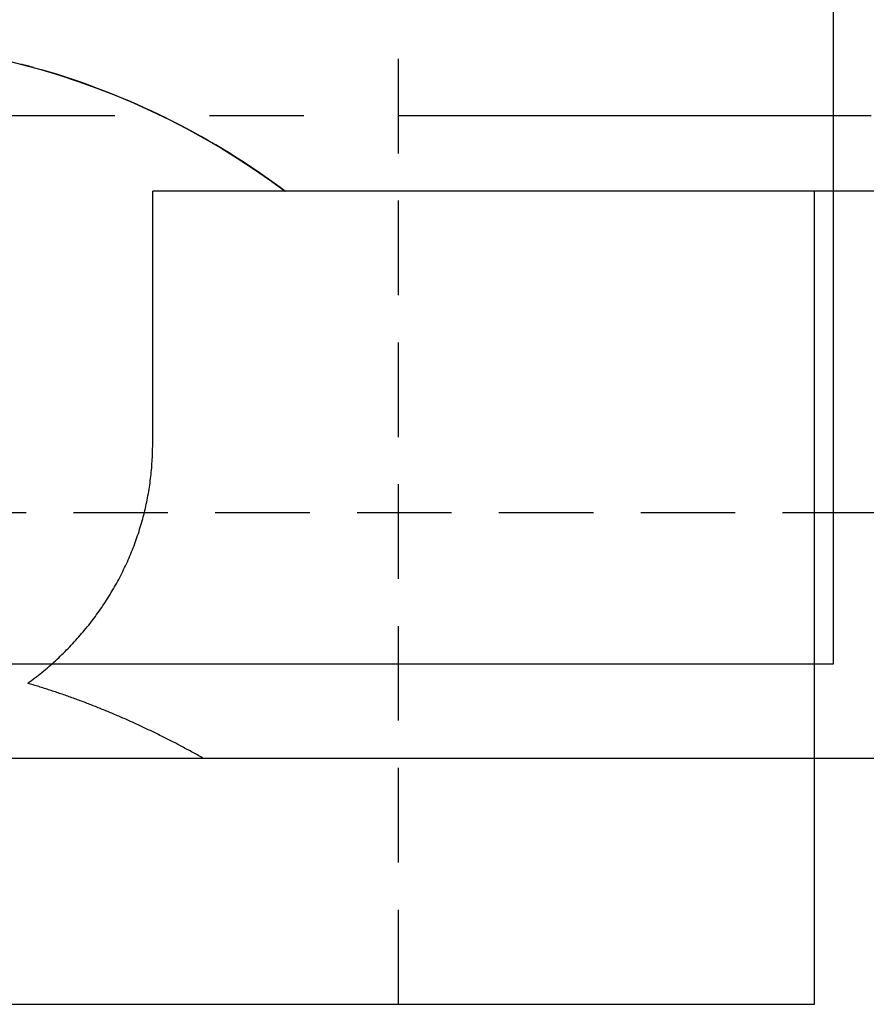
# Model space of a CAD drawing. Extents: x -72 to 152, y -72 to 152.
# Tile 4 of 7: x 5 to 27, y 103 to 129. Entities that reach past the tile are written whole.
import ezdxf

# ---------------------------------------------------------------- set-up
doc = ezdxf.new("R2010")
doc.units = 0
doc.header["$LTSCALE"] = 10
doc.linetypes.add('CENTER', pattern=[2, 1.25, -0.25, 0.25, -0.25])
doc.linetypes.add('HIDDEN', pattern=[0.375, 0.25, -0.125])
doc.layers.get('0').update_dxf_attribs({"linetype": 'CONTINUOUS'})
doc.layers.add('CENTER', color=1, linetype='CENTER')
doc.layers.add('HIDDEN', color=3, linetype='HIDDEN')

msp = doc.modelspace()

# ---------------------------------------------------------------- linework, layer by layer
for p, q in [((26.5, 112.2), (26.5, 141.2)), ((8.5, 118.009), (8.5, 124.7)), ((66.5, 124.7), (8.5, 124.7)), ((25.986, 124.7), (25.986, 109.7)), ((-26.5, 112.2), (26.5, 112.2)), ((26, 103.2), (26, 112.2)), ((50.244, 109.7), (-50.244, 109.7)), ((-26, 103.2), (26, 103.2))]:
    msp.add_line(p, q)
msp.add_lwpolyline([(4.536, 128.179), (5.04, 128.054), (5.541, 127.917), (6.039, 127.766), (6.534, 127.602), (7.025, 127.426), (7.511, 127.236), (7.991, 127.034), (8.466, 126.82), (8.935, 126.593), (9.396, 126.355), (9.851, 126.105), (10.298, 125.845), (10.737, 125.573), (11.167, 125.292), (11.588, 125.001), (12, 124.7)])
for points in [[(5.197, 111.688, 0), (5.245, 111.723, 0), (5.292, 111.758, 0), (5.34, 111.794, 0), (5.387, 111.83, 0), (5.433, 111.866, 0), (5.48, 111.903, 0), (5.526, 111.94, 0), (5.572, 111.977, 0), (5.618, 112.014, 0), (5.663, 112.052, 0), (5.708, 112.09, 0), (5.753, 112.129, 0), (5.797, 112.167, 0), (5.842, 112.206, 0), (5.885, 112.246, 0), (5.929, 112.285, 0), (5.972, 112.325, 0), (6.015, 112.365, 0), (6.058, 112.406, 0), (6.1, 112.447, 0), (6.142, 112.488, 0), (6.184, 112.529, 0), (6.226, 112.571, 0), (6.267, 112.612, 0), (6.308, 112.655, 0), (6.348, 112.697, 0), (6.388, 112.74, 0), (6.428, 112.783, 0), (6.467, 112.826, 0), (6.507, 112.869, 0), (6.546, 112.913, 0), (6.584, 112.957, 0), (6.622, 113.001, 0), (6.66, 113.046, 0), (6.698, 113.091, 0), (6.735, 113.136, 0), (6.772, 113.181, 0), (6.808, 113.226, 0), (6.844, 113.272, 0), (6.88, 113.318, 0), (6.915, 113.364, 0), (6.95, 113.411, 0), (6.985, 113.458, 0), (7.019, 113.504, 0), (7.053, 113.552, 0), (7.087, 113.599, 0), (7.12, 113.647, 0), (7.153, 113.694, 0), (7.186, 113.743, 0), (7.218, 113.791, 0), (7.25, 113.839, 0), (7.281, 113.888, 0), (7.313, 113.937, 0), (7.343, 113.986, 0), (7.374, 114.035, 0), (7.404, 114.085, 0), (7.433, 114.135, 0), (7.462, 114.184, 0), (7.491, 114.235, 0), (7.52, 114.285, 0), (7.548, 114.335, 0), (7.575, 114.386, 0), (7.603, 114.437, 0), (7.63, 114.488, 0), (7.656, 114.539, 0), (7.682, 114.591, 0), (7.708, 114.642, 0), (7.733, 114.694, 0), (7.758, 114.746, 0), (7.783, 114.798, 0), (7.807, 114.85, 0), (7.831, 114.903, 0), (7.854, 114.955, 0), (7.877, 115.008, 0), (7.9, 115.061, 0), (7.922, 115.114, 0), (7.944, 115.167, 0), (7.965, 115.22, 0), (7.986, 115.274, 0), (8.007, 115.327, 0), (8.027, 115.381, 0), (8.047, 115.435, 0), (8.066, 115.489, 0), (8.085, 115.543, 0), (8.103, 115.597, 0), (8.121, 115.652, 0), (8.139, 115.706, 0), (8.156, 115.761, 0), (8.173, 115.815, 0), (8.19, 115.87, 0), (8.206, 115.925, 0), (8.221, 115.98, 0), (8.237, 116.035, 0), (8.251, 116.091, 0), (8.266, 116.146, 0), (8.28, 116.202, 0), (8.293, 116.257, 0), (8.306, 116.313, 0), (8.319, 116.368, 0), (8.331, 116.424, 0), (8.343, 116.48, 0), (8.354, 116.536, 0), (8.365, 116.592, 0), (8.376, 116.648, 0), (8.386, 116.704, 0), (8.396, 116.761, 0), (8.405, 116.817, 0), (8.414, 116.873, 0), (8.422, 116.93, 0), (8.43, 116.986, 0), (8.438, 117.043, 0), (8.445, 117.099, 0), (8.451, 117.156, 0), (8.458, 117.213, 0), (8.463, 117.269, 0), (8.469, 117.326, 0), (8.474, 117.383, 0), (8.478, 117.44, 0), (8.482, 117.496, 0), (8.486, 117.553, 0), (8.489, 117.61, 0), (8.492, 117.667, 0), (8.495, 117.724, 0), (8.497, 117.781, 0), (8.498, 117.838, 0), (8.499, 117.895, 0), (8.5, 117.952, 0), (8.5, 118.009, 0)], [(9.849, 109.7, 0), (9.813, 109.72, 0), (9.777, 109.74, 0), (9.741, 109.761, 0), (9.705, 109.781, 0), (9.669, 109.801, 0), (9.632, 109.821, 0), (9.596, 109.84, 0), (9.56, 109.86, 0), (9.524, 109.88, 0), (9.488, 109.899, 0), (9.452, 109.919, 0), (9.416, 109.938, 0), (9.38, 109.958, 0), (9.344, 109.977, 0), (9.308, 109.996, 0), (9.271, 110.016, 0), (9.235, 110.035, 0), (9.199, 110.054, 0), (9.163, 110.073, 0), (9.127, 110.092, 0), (9.091, 110.11, 0), (9.055, 110.129, 0), (9.018, 110.148, 0), (8.982, 110.166, 0), (8.946, 110.185, 0), (8.91, 110.203, 0), (8.874, 110.221, 0), (8.838, 110.24, 0), (8.801, 110.258, 0), (8.765, 110.276, 0), (8.729, 110.294, 0), (8.693, 110.312, 0), (8.657, 110.33, 0), (8.62, 110.348, 0), (8.584, 110.366, 0), (8.548, 110.383, 0), (8.512, 110.401, 0), (8.475, 110.418, 0), (8.439, 110.436, 0), (8.403, 110.453, 0), (8.367, 110.47, 0), (8.33, 110.488, 0), (8.294, 110.505, 0), (8.258, 110.522, 0), (8.222, 110.539, 0), (8.185, 110.556, 0), (8.149, 110.573, 0), (8.113, 110.589, 0), (8.076, 110.606, 0), (8.04, 110.623, 0), (8.004, 110.639, 0), (7.968, 110.656, 0), (7.931, 110.672, 0), (7.895, 110.689, 0), (7.859, 110.705, 0), (7.822, 110.721, 0), (7.786, 110.737, 0), (7.75, 110.753, 0), (7.713, 110.769, 0), (7.677, 110.785, 0), (7.641, 110.801, 0), (7.604, 110.816, 0), (7.568, 110.832, 0), (7.532, 110.848, 0), (7.495, 110.863, 0), (7.459, 110.879, 0), (7.422, 110.894, 0), (7.386, 110.909, 0), (7.35, 110.924, 0), (7.313, 110.94, 0), (7.277, 110.955, 0), (7.241, 110.97, 0), (7.204, 110.984, 0), (7.168, 110.999, 0), (7.131, 111.014, 0), (7.095, 111.029, 0), (7.059, 111.043, 0), (7.022, 111.058, 0), (6.986, 111.072, 0), (6.949, 111.087, 0), (6.913, 111.101, 0), (6.876, 111.115, 0), (6.84, 111.129, 0), (6.804, 111.143, 0), (6.767, 111.157, 0), (6.731, 111.171, 0), (6.694, 111.185, 0), (6.658, 111.199, 0), (6.621, 111.213, 0), (6.585, 111.226, 0), (6.548, 111.24, 0), (6.512, 111.253, 0), (6.475, 111.267, 0), (6.439, 111.28, 0), (6.403, 111.293, 0), (6.366, 111.306, 0), (6.33, 111.32, 0), (6.293, 111.333, 0), (6.257, 111.346, 0), (6.22, 111.358, 0), (6.184, 111.371, 0), (6.147, 111.384, 0), (6.111, 111.397, 0), (6.074, 111.409, 0), (6.038, 111.422, 0), (6.001, 111.434, 0), (5.965, 111.446, 0), (5.928, 111.459, 0), (5.891, 111.471, 0), (5.855, 111.483, 0), (5.818, 111.495, 0), (5.782, 111.507, 0), (5.745, 111.519, 0), (5.709, 111.531, 0), (5.672, 111.542, 0), (5.636, 111.554, 0), (5.599, 111.566, 0), (5.563, 111.577, 0), (5.526, 111.589, 0), (5.489, 111.6, 0), (5.453, 111.611, 0), (5.416, 111.622, 0), (5.38, 111.634, 0), (5.343, 111.645, 0), (5.307, 111.656, 0), (5.27, 111.667, 0), (5.233, 111.677, 0), (5.197, 111.688, 0)]]:
    msp.add_polyline3d(points)
for start, end in [(74.4873, 75.4148), (63.6316, 73.851), (53.0862, 63.2697)]:
    msp.add_arc((0, 108.7), 20, start, end)
at = {"layer": 'CENTER'}
msp.add_line((-45, 126.7), (45, 126.7), dxfattribs=at)
at = {"layer": 'HIDDEN'}
for p, q in [((15, 103.2), (15, 146.2)), ((-38.597, 116.2), (38.597, 116.2))]:
    msp.add_line(p, q, dxfattribs=at)

doc.saveas('drawing.dxf')
